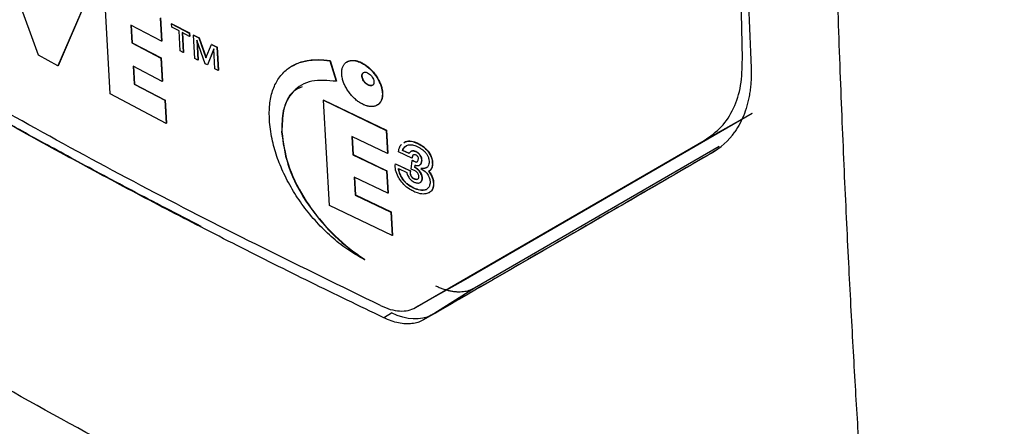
# Model space of a CAD drawing. Header units: millimetres. Extents: x -0.57 to 0.95, y -0.4 to 0.71.
# Tile 237 of 256: x 0.6957 to 0.7226, y 0.3375 to 0.3486. Entities that reach past the tile are written whole.
import ezdxf

# ---------------------------------------------------------------- set-up
doc = ezdxf.new("R2010")
doc.units = ezdxf.units.MM
doc.layers.add('FORMAT', color=7, linetype='Continuous')

msp = doc.modelspace()

# ---------------------------------------------------------------- linework, layer by layer
at = {"layer": 'FORMAT', "color": 7, "linetype": 'Continuous', "lineweight": 25}
for p, q in [((0.715438, 0.34752), (0.715138, 0.36431)), ((0.696191, 0.347625), (0.694924, 0.351118)), ((0.697701, 0.349601), (0.696725, 0.347334)), ((0.697708, 0.349605), (0.696732, 0.347338)), ((0.698153, 0.346565), (0.697991, 0.349446)), ((0.699525, 0.348639), (0.699558, 0.348004)), ((0.699532, 0.348643), (0.699565, 0.348008)), ((0.698723, 0.348441), (0.69875, 0.347959)), ((0.699558, 0.348004), (0.698723, 0.348441)), ((0.698731, 0.348437), (0.698757, 0.347963)), ((0.699839, 0.348484), (0.699832, 0.34848)), ((0.699832, 0.34848), (0.700317, 0.34823)), ((0.699837, 0.348389), (0.699832, 0.34848)), ((0.700037, 0.348286), (0.699837, 0.348389)), ((0.699839, 0.348484), (0.700324, 0.348234)), ((0.700066, 0.347741), (0.700037, 0.348286)), ((0.700322, 0.348139), (0.700122, 0.348242)), ((0.700122, 0.348242), (0.700151, 0.347697)), ((0.70013, 0.348238), (0.700158, 0.347701)), ((0.700324, 0.348234), (0.700317, 0.34823)), ((0.700317, 0.34823), (0.700322, 0.348139)), ((0.700329, 0.348143), (0.700322, 0.348139)), ((0.700324, 0.348234), (0.700329, 0.348143)), ((0.70044, 0.348175), (0.700432, 0.34817)), ((0.700466, 0.347535), (0.700432, 0.34817)), ((0.700432, 0.34817), (0.700577, 0.348097)), ((0.70044, 0.348175), (0.700584, 0.348101)), ((0.700526, 0.348034), (0.700523, 0.348036)), ((0.700523, 0.348036), (0.700552, 0.347491)), ((0.700755, 0.347387), (0.700526, 0.348034)), ((0.700584, 0.348101), (0.700577, 0.348097)), ((0.700577, 0.348097), (0.700774, 0.347551)), ((0.700584, 0.348101), (0.700779, 0.347562)), ((0.698757, 0.347963), (0.69875, 0.347959)), ((0.69875, 0.347959), (0.699542, 0.347545)), ((0.698757, 0.347963), (0.699549, 0.347549)), ((0.699565, 0.348008), (0.699558, 0.348004)), ((0.700531, 0.34802), (0.700559, 0.347495)), ((0.700774, 0.347551), (0.700929, 0.347917)), ((0.700988, 0.347799), (0.700811, 0.347359)), ((0.700991, 0.347793), (0.700818, 0.347363)), ((0.700936, 0.347921), (0.700929, 0.347917)), ((0.700929, 0.347917), (0.701072, 0.347844)), ((0.700936, 0.347921), (0.701079, 0.347848)), ((0.700991, 0.347797), (0.700988, 0.347799)), ((0.70102, 0.347252), (0.700991, 0.347797)), ((0.701079, 0.347848), (0.701072, 0.347844)), ((0.701072, 0.347844), (0.701106, 0.347209)), ((0.701079, 0.347848), (0.701113, 0.347213)), ((0.696725, 0.347334), (0.696191, 0.347625)), ((0.699549, 0.347549), (0.699542, 0.347545)), ((0.699542, 0.347545), (0.699577, 0.34691)), ((0.699549, 0.347549), (0.699584, 0.346915)), ((0.700151, 0.347697), (0.700066, 0.347741)), ((0.700158, 0.347701), (0.700151, 0.347697)), ((0.700552, 0.347491), (0.700466, 0.347535)), ((0.696732, 0.347338), (0.696725, 0.347334)), ((0.699577, 0.34691), (0.698785, 0.347325)), ((0.698785, 0.347325), (0.698814, 0.346829)), ((0.698793, 0.347321), (0.698821, 0.346833)), ((0.700559, 0.347495), (0.700552, 0.347491)), ((0.700811, 0.347359), (0.700755, 0.347387)), ((0.700818, 0.347363), (0.700811, 0.347359)), ((0.701106, 0.347209), (0.70102, 0.347252)), ((0.703119, 0.347325), (0.703112, 0.347321)), ((0.704166, 0.347477), (0.704159, 0.347473)), ((0.704159, 0.347473), (0.704336, 0.346911)), ((0.704166, 0.347477), (0.704343, 0.346915)), ((0.704631, 0.347444), (0.704624, 0.34744)), ((0.705018, 0.347425), (0.705011, 0.347421)), ((0.701113, 0.347213), (0.701106, 0.347209)), ((0.705044, 0.347058), (0.705037, 0.347053)), ((0.698821, 0.346833), (0.698814, 0.346829)), ((0.698814, 0.346829), (0.699649, 0.346392)), ((0.698821, 0.346833), (0.699656, 0.346396)), ((0.699584, 0.346915), (0.699577, 0.34691)), ((0.704343, 0.346915), (0.704336, 0.346911)), ((0.705216, 0.34681), (0.705209, 0.346806)), ((0.699686, 0.345759), (0.698153, 0.346565)), ((0.705603, 0.346588), (0.705595, 0.346584)), ((0.699656, 0.346396), (0.699649, 0.346392)), ((0.699649, 0.346392), (0.699686, 0.345759)), ((0.699656, 0.346396), (0.699693, 0.345763)), ((0.703996, 0.346398), (0.703989, 0.346393)), ((0.703989, 0.346393), (0.705704, 0.345569)), ((0.704151, 0.343519), (0.703989, 0.346393)), ((0.703996, 0.346398), (0.705711, 0.345573)), ((0.705455, 0.34626), (0.705462, 0.346264)), ((0.715704, 0.346031), (0.707802, 0.34146)), ((0.715704, 0.346031), (0.714395, 0.345293)), ((0.699693, 0.345763), (0.699686, 0.345759)), ((0.70285, 0.345525), (0.702842, 0.34552)), ((0.705738, 0.344939), (0.704764, 0.345404)), ((0.704764, 0.345404), (0.704791, 0.344903)), ((0.704771, 0.345401), (0.704799, 0.344907)), ((0.705711, 0.345573), (0.705704, 0.345569)), ((0.705704, 0.345569), (0.705738, 0.344939)), ((0.705711, 0.345573), (0.705745, 0.344943)), ((0.706181, 0.345232), (0.70622, 0.34526)), ((0.706188, 0.345236), (0.706227, 0.345264)), ((0.706227, 0.345264), (0.70622, 0.34526)), ((0.706503, 0.340727), (0.714395, 0.345293)), ((0.706567, 0.345217), (0.70656, 0.345212)), ((0.708114, 0.341264), (0.714801, 0.345135)), ((0.714797, 0.345076), (0.714589, 0.344946)), ((0.704799, 0.344907), (0.704791, 0.344903)), ((0.704791, 0.344903), (0.705711, 0.344463)), ((0.704799, 0.344907), (0.705718, 0.344467)), ((0.705745, 0.344943), (0.705738, 0.344939)), ((0.706035, 0.344983), (0.706045, 0.345033)), ((0.706402, 0.344811), (0.706035, 0.344983)), ((0.706152, 0.345024), (0.706145, 0.34502)), ((0.706328, 0.344934), (0.706145, 0.34502)), ((0.706335, 0.344938), (0.706152, 0.345024)), ((0.706408, 0.344843), (0.706402, 0.344811)), ((0.706409, 0.344815), (0.706402, 0.344811)), ((0.706415, 0.344847), (0.706408, 0.344843)), ((0.706415, 0.344847), (0.706409, 0.344815)), ((0.706518, 0.344988), (0.706511, 0.344984)), ((0.706638, 0.344883), (0.706631, 0.344879)), ((0.706881, 0.34495), (0.706874, 0.344946)), ((0.714585, 0.344943), (0.714589, 0.344946)), ((0.705948, 0.344619), (0.705952, 0.344654)), ((0.705959, 0.344658), (0.705952, 0.344654)), ((0.705952, 0.344654), (0.706356, 0.344463)), ((0.705959, 0.344658), (0.706363, 0.344467)), ((0.706387, 0.344513), (0.70641, 0.344749)), ((0.706417, 0.344753), (0.70641, 0.344749)), ((0.70641, 0.344749), (0.70648, 0.344716)), ((0.706417, 0.344753), (0.706487, 0.34472)), ((0.706487, 0.34472), (0.70648, 0.344716)), ((0.706485, 0.344551), (0.706492, 0.344622)), ((0.706492, 0.344556), (0.706485, 0.344551)), ((0.706486, 0.344551), (0.706485, 0.344551)), ((0.706493, 0.344555), (0.706486, 0.344551)), ((0.706492, 0.344556), (0.706499, 0.344626)), ((0.706493, 0.344555), (0.706492, 0.344556)), ((0.706757, 0.344536), (0.706659, 0.344529)), ((0.706678, 0.344744), (0.706671, 0.34474)), ((0.706757, 0.344536), (0.70675, 0.344532)), ((0.706807, 0.344554), (0.706757, 0.344536)), ((0.706969, 0.344635), (0.706962, 0.344631)), ((0.705745, 0.34385), (0.704826, 0.34429)), ((0.704826, 0.34429), (0.704854, 0.343802)), ((0.704834, 0.344286), (0.704861, 0.343806)), ((0.705718, 0.344467), (0.705711, 0.344463)), ((0.705711, 0.344463), (0.705745, 0.34385)), ((0.705718, 0.344467), (0.705752, 0.343854)), ((0.706036, 0.344526), (0.706265, 0.344418)), ((0.706356, 0.344463), (0.706352, 0.344415)), ((0.70636, 0.344419), (0.706352, 0.344415)), ((0.706363, 0.344467), (0.706356, 0.344463)), ((0.706363, 0.344467), (0.70636, 0.344419)), ((0.706387, 0.344319), (0.706379, 0.344315)), ((0.706488, 0.344462), (0.706387, 0.344513)), ((0.706643, 0.344417), (0.706636, 0.344413)), ((0.70675, 0.344532), (0.706652, 0.344525)), ((0.706659, 0.344529), (0.706652, 0.344525)), ((0.706652, 0.344525), (0.706764, 0.344444)), ((0.706869, 0.344454), (0.706876, 0.344458)), ((0.706145, 0.344257), (0.706138, 0.344253)), ((0.706466, 0.344251), (0.706459, 0.344247)), ((0.706628, 0.344146), (0.706636, 0.344151)), ((0.706691, 0.344254), (0.706684, 0.34425)), ((0.706997, 0.344082), (0.70699, 0.344077)), ((0.704861, 0.343806), (0.704854, 0.343802)), ((0.704854, 0.343802), (0.705828, 0.343336)), ((0.704861, 0.343806), (0.705835, 0.34334)), ((0.705752, 0.343854), (0.705745, 0.34385)), ((0.706455, 0.343994), (0.706448, 0.343989)), ((0.706876, 0.343867), (0.706883, 0.343871)), ((0.705866, 0.342695), (0.704151, 0.343519)), ((0.705835, 0.34334), (0.705828, 0.343336)), ((0.705828, 0.343336), (0.705866, 0.342695)), ((0.705835, 0.34334), (0.705873, 0.342699)), ((0.705873, 0.342699), (0.705866, 0.342695)), ((0.705118, 0.34204), (0.70511, 0.342036)), ((0.707802, 0.34146), (0.706503, 0.340727)), ((0.706926, 0.34052), (0.708114, 0.341264)), ((0.705654, 0.340464), (0.705846, 0.340582)), ((0.706926, 0.34052), (0.70672, 0.340391)), ((0.705633, 0.34045), (0.705654, 0.340464))]:
    msp.add_line(p, q, dxfattribs=at)
msp.add_arc((0.83633, 0.579215), 0.280476, 235.43905, 245.24071, dxfattribs=at)
for points, knots in [([(0.718698, 0.335819), (0.718413, 0.335739), (0.717834, 0.335576), (0.716959, 0.335332), (0.716062, 0.335084), (0.715145, 0.334833), (0.714209, 0.334577), (0.713108, 0.334279), (0.711836, 0.333936), (0.710618, 0.333611), (0.7096, 0.333341), (0.708916, 0.33316), (0.708346, 0.333011), (0.707983, 0.332918), (0.707746, 0.332855), (0.707625, 0.332826), (0.707537, 0.332806), (0.707379, 0.332782), (0.707136, 0.332763), (0.706794, 0.332782), (0.706392, 0.332856), (0.70607, 0.332954), (0.70581, 0.333056), (0.705664, 0.333119), (0.705524, 0.333184), (0.705352, 0.333265), (0.705067, 0.333401), (0.704642, 0.333609), (0.703694, 0.334076), (0.70228, 0.334786), (0.699827, 0.33605), (0.696828, 0.33766), (0.693365, 0.339621), (0.689963, 0.341651), (0.687522, 0.343189), (0.685667, 0.344396), (0.684752, 0.345003), (0.683907, 0.345574), (0.683473, 0.345868), (0.683181, 0.346071), (0.683022, 0.346183), (0.682889, 0.346281), (0.682748, 0.346391), (0.682429, 0.346661), (0.682091, 0.346997), (0.681748, 0.347392), (0.681526, 0.347668), (0.681313, 0.347955), (0.681066, 0.348317), (0.680804, 0.348706), (0.680439, 0.349246), (0.680021, 0.349869), (0.67953, 0.350607), (0.679048, 0.351335), (0.678576, 0.352055), (0.678112, 0.352765), (0.677658, 0.353466), (0.677212, 0.354157), (0.676775, 0.35484), (0.676347, 0.355513), (0.675928, 0.356177), (0.675517, 0.356831), (0.675115, 0.357476), (0.674721, 0.358112), (0.674335, 0.358738), (0.673957, 0.359355), (0.673588, 0.359962), (0.673226, 0.36056), (0.672873, 0.361149), (0.672527, 0.361727), (0.672189, 0.362297), (0.671967, 0.362673), (0.671857, 0.36286)], [0, 0, 0, 0, 0.017997, 0.036557, 0.055681, 0.07537, 0.095626, 0.116451, 0.147356, 0.179696, 0.197897, 0.216104, 0.226239, 0.23685, 0.240899, 0.242527, 0.245071, 0.247026, 0.252842, 0.260457, 0.26742, 0.275639, 0.27805, 0.281351, 0.28345, 0.285543, 0.290629, 0.29878, 0.308389, 0.341674, 0.375389, 0.44299, 0.509271, 0.573865, 0.643151, 0.657009, 0.688175, 0.700165, 0.710151, 0.715594, 0.718604, 0.720198, 0.723967, 0.72765, 0.740554, 0.745464, 0.750376, 0.755637, 0.760454, 0.768583, 0.775009, 0.787413, 0.799646, 0.811709, 0.823602, 0.835324, 0.846877, 0.858261, 0.869476, 0.880522, 0.891399, 0.902109, 0.91265, 0.923024, 0.93323, 0.943269, 0.953141, 0.962845, 0.972384, 0.981755, 0.990961, 1, 1, 1, 1]), ([(0.7178, 0.360246), (0.717806, 0.359637), (0.717818, 0.358436), (0.717844, 0.356665), (0.717876, 0.35495), (0.717913, 0.353291), (0.717955, 0.351686), (0.718001, 0.350136), (0.718051, 0.348641), (0.718104, 0.3472), (0.718159, 0.345812), (0.718216, 0.344478), (0.718275, 0.343197), (0.718335, 0.34197), (0.718396, 0.340795), (0.718457, 0.339672), (0.718518, 0.338602), (0.718579, 0.337583), (0.71862, 0.336922), (0.71864, 0.3366)], [0, 0, 0, 0, 0.076095, 0.150032, 0.221809, 0.291428, 0.358887, 0.424188, 0.487329, 0.548312, 0.607135, 0.6638, 0.718305, 0.770652, 0.820839, 0.868868, 0.914738, 0.958448, 1, 1, 1, 1]), ([(0.702509, 0.345856), (0.702507, 0.345927), (0.702502, 0.346069), (0.702515, 0.346273), (0.702544, 0.346469), (0.702592, 0.346651), (0.702658, 0.346817), (0.70274, 0.346967), (0.702841, 0.347101), (0.702956, 0.347215), (0.703125, 0.347339), (0.703318, 0.347425), (0.703524, 0.347475), (0.703728, 0.347501), (0.703938, 0.347502), (0.704103, 0.34748), (0.704159, 0.347473)], [0, 0, 0, 0, 0.064814, 0.130022, 0.196557, 0.263587, 0.328414, 0.393735, 0.460634, 0.528081, 0.58987, 0.715413, 0.779267, 0.833885, 0.944229, 1, 1, 1, 1]), ([(0.703121, 0.347322), (0.703204, 0.347366), (0.703334, 0.347434), (0.703531, 0.347479), (0.703735, 0.347506), (0.703945, 0.347506), (0.70411, 0.347485), (0.704166, 0.347477)], [0, 0, 0, 0, 0.284437, 0.444991, 0.582322, 0.859769, 1, 1, 1, 1]), ([(0.714395, 0.345293), (0.714559, 0.345409), (0.714886, 0.345639), (0.715215, 0.34616), (0.715423, 0.346783), (0.715433, 0.347273), (0.715438, 0.34752)], [0, 0, 0, 0, 0.251472, 0.500069, 0.74861, 1, 1, 1, 1]), ([(0.705542, 0.340781), (0.703401, 0.341828), (0.699126, 0.343918), (0.695114, 0.346178), (0.693111, 0.347306)], [0, 0, 0, 0, 0.500887, 1, 1, 1, 1]), ([(0.704484, 0.347116), (0.704484, 0.347132), (0.704483, 0.347163), (0.704487, 0.347207), (0.704494, 0.34725), (0.704505, 0.347289), (0.704525, 0.347338), (0.704552, 0.347379), (0.704586, 0.347413), (0.704624, 0.347442), (0.704668, 0.347463), (0.704717, 0.347475), (0.704756, 0.34748), (0.704797, 0.34748), (0.704841, 0.347476), (0.704881, 0.347468), (0.704927, 0.347455), (0.704968, 0.34744), (0.705, 0.347425), (0.705011, 0.347421)], [0, 0, 0, 0, 0.052396, 0.105148, 0.159039, 0.213331, 0.265729, 0.372316, 0.426627, 0.479006, 0.585511, 0.639762, 0.692593, 0.745794, 0.800169, 0.854952, 0.890929, 0.963438, 1, 1, 1, 1]), ([(0.704632, 0.347443), (0.70465, 0.347453), (0.704679, 0.347469), (0.704724, 0.347479), (0.704763, 0.347484), (0.704804, 0.347484), (0.704848, 0.34748), (0.704888, 0.347472), (0.704934, 0.347459), (0.704975, 0.347444), (0.705007, 0.34743), (0.705018, 0.347425)], [0, 0, 0, 0, 0.17819, 0.285753, 0.390501, 0.495983, 0.603794, 0.712412, 0.783744, 0.927508, 1, 1, 1, 1]), ([(0.705011, 0.347421), (0.705042, 0.347404), (0.705104, 0.347371), (0.705197, 0.347303), (0.705285, 0.347222), (0.705366, 0.347131), (0.705438, 0.347031), (0.705498, 0.346926), (0.705546, 0.346818), (0.705575, 0.346725), (0.70559, 0.346646), (0.705594, 0.346605), (0.705595, 0.346584)], [0, 0, 0, 0, 0.106191, 0.215446, 0.321647, 0.430929, 0.537232, 0.646578, 0.753424, 0.863463, 0.931336, 1, 1, 1, 1]), ([(0.705018, 0.347425), (0.705049, 0.347408), (0.705111, 0.347375), (0.705204, 0.347307), (0.705292, 0.347226), (0.705373, 0.347135), (0.705445, 0.347035), (0.705505, 0.346931), (0.705553, 0.346823), (0.705582, 0.346729), (0.705598, 0.346651), (0.705601, 0.346609), (0.705603, 0.346588)], [0, 0, 0, 0, 0.106191, 0.215446, 0.321647, 0.43093, 0.537232, 0.646578, 0.753425, 0.863464, 0.931337, 1, 1, 1, 1]), ([(0.715675, 0.347276), (0.715676, 0.347219), (0.71568, 0.347104), (0.715675, 0.346937), (0.715663, 0.346774), (0.715644, 0.346615), (0.715617, 0.34646), (0.715571, 0.34626), (0.715496, 0.346024), (0.715379, 0.345761), (0.715277, 0.345606), (0.715227, 0.345529)], [0, 0, 0, 0, 0.084018, 0.167716, 0.251249, 0.334777, 0.418456, 0.502443, 0.668783, 0.834218, 1, 1, 1, 1]), ([(0.700631, 0.34293), (0.700319, 0.343091), (0.699694, 0.343414), (0.698761, 0.343905), (0.69783, 0.344402), (0.696901, 0.344905), (0.695975, 0.345414), (0.69505, 0.34593), (0.694128, 0.346451), (0.693518, 0.346802), (0.693212, 0.346979)], [0, 0, 0, 0, 0.123176, 0.246872, 0.371091, 0.49583, 0.621091, 0.746873, 0.873176, 1, 1, 1, 1]), ([(0.700646, 0.34294), (0.700316, 0.34311), (0.699677, 0.343439), (0.698754, 0.343923), (0.697894, 0.34438), (0.697098, 0.344809), (0.696363, 0.34521), (0.695691, 0.34558), (0.695079, 0.345921), (0.694528, 0.346231), (0.694038, 0.34651), (0.693607, 0.346756), (0.69334, 0.34691), (0.693216, 0.346981)], [0, 0, 0, 0, 0.129859, 0.252069, 0.366575, 0.473328, 0.57228, 0.663387, 0.746612, 0.821916, 0.889268, 0.948638, 1, 1, 1, 1]), ([(0.705068, 0.346279), (0.705037, 0.346295), (0.704974, 0.346328), (0.704882, 0.346397), (0.704794, 0.346478), (0.704713, 0.346569), (0.704641, 0.346669), (0.704581, 0.346774), (0.704533, 0.346882), (0.704505, 0.346975), (0.704489, 0.347054), (0.704486, 0.347095), (0.704484, 0.347116)], [0, 0, 0, 0, 0.106233, 0.21553, 0.321775, 0.431104, 0.537392, 0.646729, 0.753494, 0.863447, 0.931328, 1, 1, 1, 1]), ([(0.705037, 0.347053), (0.705037, 0.347071), (0.705039, 0.347107), (0.705065, 0.347144), (0.705104, 0.347162), (0.705149, 0.347161), (0.70518, 0.347148), (0.705192, 0.347143)], [0, 0, 0, 0, 0.212853, 0.425759, 0.638602, 0.853477, 1, 1, 1, 1]), ([(0.705209, 0.346806), (0.705191, 0.346817), (0.705153, 0.346838), (0.705103, 0.346891), (0.705063, 0.346952), (0.705041, 0.347009), (0.705038, 0.347041), (0.705037, 0.347053)], [0, 0, 0, 0, 0.215507, 0.431083, 0.646223, 0.862432, 1, 1, 1, 1]), ([(0.705044, 0.347058), (0.705045, 0.347075), (0.705047, 0.347111), (0.705064, 0.347142), (0.705082, 0.347149), (0.705086, 0.347151)], [0, 0, 0, 0, 0.430254, 0.860618, 1, 1, 1, 1]), ([(0.705216, 0.34681), (0.705198, 0.346821), (0.70516, 0.346842), (0.70511, 0.346895), (0.70507, 0.346956), (0.705048, 0.347013), (0.705045, 0.347045), (0.705044, 0.347058)], [0, 0, 0, 0, 0.215508, 0.431083, 0.646224, 0.862432, 1, 1, 1, 1]), ([(0.705192, 0.347143), (0.705211, 0.347133), (0.705248, 0.347111), (0.705299, 0.347058), (0.705339, 0.346997), (0.70536, 0.346941), (0.705364, 0.346909), (0.705365, 0.346896)], [0, 0, 0, 0, 0.215726, 0.431487, 0.647518, 0.864562, 1, 1, 1, 1]), ([(0.704336, 0.346911), (0.704103, 0.346932), (0.703635, 0.346975), (0.703131, 0.346671), (0.702854, 0.346164), (0.702846, 0.345722), (0.702842, 0.34552)], [0, 0, 0, 0, 0.266181, 0.532938, 0.786743, 1, 1, 1, 1]), ([(0.703403, 0.346763), (0.703319, 0.346724), (0.703065, 0.346606), (0.702866, 0.346161), (0.702855, 0.345724), (0.70285, 0.345525)], [0, 0, 0, 0, 0.210276, 0.639417, 1, 1, 1, 1]), ([(0.705365, 0.346896), (0.705365, 0.346887), (0.705365, 0.346869), (0.70536, 0.346845), (0.70535, 0.346824), (0.705336, 0.346808), (0.705318, 0.346796), (0.705296, 0.346789), (0.705272, 0.346788), (0.705249, 0.346791), (0.705228, 0.346798), (0.705215, 0.346803), (0.705209, 0.346806)], [0, 0, 0, 0, 0.105115, 0.213251, 0.318381, 0.426576, 0.531548, 0.639507, 0.745411, 0.854422, 0.92674, 1, 1, 1, 1]), ([(0.70533, 0.346805), (0.705328, 0.346804), (0.70532, 0.346798), (0.705303, 0.346794), (0.70528, 0.346792), (0.705256, 0.346796), (0.705235, 0.346802), (0.705223, 0.346808), (0.705216, 0.34681)], [0, 0, 0, 0, 0.071355, 0.285368, 0.495309, 0.711411, 0.854771, 1, 1, 1, 1]), ([(0.705595, 0.346584), (0.705596, 0.346569), (0.705597, 0.346537), (0.705593, 0.346493), (0.705586, 0.346451), (0.705575, 0.346411), (0.705555, 0.346363), (0.705528, 0.346321), (0.705494, 0.346287), (0.705455, 0.346258), (0.705411, 0.346237), (0.705362, 0.346225), (0.705323, 0.34622), (0.705282, 0.34622), (0.705239, 0.346224), (0.705198, 0.346232), (0.705152, 0.346244), (0.70511, 0.34626), (0.705079, 0.346274), (0.705068, 0.346279)], [0, 0, 0, 0, 0.0523572, 0.1050692, 0.1589186, 0.2131679, 0.2655275, 0.372039, 0.4263135, 0.478609, 0.5849427, 0.6391046, 0.6918847, 0.7450341, 0.7993519, 0.8540746, 0.8902674, 0.9632148, 1, 1, 1, 1]), ([(0.705603, 0.346588), (0.705603, 0.346573), (0.705604, 0.346542), (0.7056, 0.346497), (0.705593, 0.346455), (0.705582, 0.346415), (0.705562, 0.346367), (0.705535, 0.346325), (0.7055, 0.346291), (0.705479, 0.346273), (0.705465, 0.346267), (0.705461, 0.346265)], [0, 0, 0, 0, 0.105713, 0.212142, 0.320867, 0.4304, 0.536117, 0.751171, 0.860755, 0.966343, 1, 1, 1, 1]), ([(0.70511, 0.342036), (0.704966, 0.342116), (0.704674, 0.34228), (0.704248, 0.342612), (0.703842, 0.343001), (0.703477, 0.343433), (0.703158, 0.343901), (0.702899, 0.344379), (0.7027, 0.344865), (0.702588, 0.345272), (0.702529, 0.345602), (0.702516, 0.345771), (0.702509, 0.345856)], [0, 0, 0, 0, 0.10945, 0.2220167, 0.3314897, 0.4442551, 0.5516814, 0.6623367, 0.7679012, 0.8764528, 0.9379764, 1, 1, 1, 1]), ([(0.702842, 0.34552), (0.702881, 0.345233), (0.702957, 0.344658), (0.703399, 0.343743), (0.704026, 0.342919), (0.704624, 0.342369), (0.705, 0.342111), (0.70511, 0.342036)], [0, 0, 0, 0, 0.229316, 0.459578, 0.673536, 0.904678, 1, 1, 1, 1]), ([(0.70285, 0.345525), (0.702888, 0.345238), (0.702964, 0.344662), (0.703406, 0.343747), (0.704033, 0.342923), (0.704631, 0.342374), (0.705008, 0.342115), (0.705118, 0.34204)], [0, 0, 0, 0, 0.229316, 0.459578, 0.673536, 0.904678, 1, 1, 1, 1]), ([(0.706045, 0.345033), (0.706052, 0.345061), (0.706067, 0.345114), (0.70609, 0.345168), (0.706112, 0.345183), (0.706115, 0.345185)], [0, 0, 0, 0, 0.486075, 0.931388, 1, 1, 1, 1]), ([(0.706145, 0.34502), (0.706152, 0.345037), (0.706167, 0.345072), (0.706207, 0.345126), (0.706251, 0.345149), (0.70628, 0.345163)], [0, 0, 0, 0, 0.260493, 0.521101, 1, 1, 1, 1]), ([(0.706152, 0.345024), (0.70616, 0.345041), (0.706174, 0.345076), (0.706205, 0.34512), (0.706236, 0.345137), (0.706252, 0.345145)], [0, 0, 0, 0, 0.328676, 0.657498, 1, 1, 1, 1]), ([(0.70622, 0.34526), (0.706247, 0.345267), (0.70632, 0.345285), (0.70644, 0.345264), (0.706529, 0.345226), (0.70656, 0.345212)], [0, 0, 0, 0, 0.272585, 0.749038, 1, 1, 1, 1]), ([(0.706227, 0.345264), (0.706254, 0.345271), (0.706327, 0.345289), (0.706447, 0.345268), (0.706536, 0.34523), (0.706567, 0.345217)], [0, 0, 0, 0, 0.272585, 0.749038, 1, 1, 1, 1]), ([(0.70628, 0.345163), (0.706303, 0.345169), (0.706364, 0.345184), (0.706464, 0.345165), (0.706539, 0.345133), (0.706564, 0.345122)], [0, 0, 0, 0, 0.276629, 0.749421, 1, 1, 1, 1]), ([(0.70656, 0.345212), (0.706576, 0.345204), (0.706608, 0.345188), (0.706665, 0.345154), (0.706729, 0.345108), (0.706789, 0.345053), (0.706838, 0.344998), (0.706862, 0.344963), (0.706874, 0.344946)], [0, 0, 0, 0, 0.142705, 0.286547, 0.497334, 0.714598, 0.855664, 1, 1, 1, 1]), ([(0.706564, 0.345122), (0.70659, 0.345108), (0.706654, 0.345075), (0.706743, 0.345007), (0.706792, 0.344942), (0.70681, 0.344918)], [0, 0, 0, 0, 0.2929713, 0.7321195, 1, 1, 1, 1]), ([(0.706567, 0.345217), (0.706583, 0.345209), (0.706616, 0.345193), (0.706672, 0.345159), (0.706736, 0.345112), (0.706796, 0.345057), (0.706845, 0.345002), (0.706869, 0.344968), (0.706881, 0.34495)], [0, 0, 0, 0, 0.142705, 0.286547, 0.497334, 0.714598, 0.855665, 1, 1, 1, 1]), ([(0.706511, 0.344984), (0.706489, 0.344993), (0.706444, 0.34501), (0.706386, 0.345003), (0.706347, 0.344975), (0.706333, 0.344947), (0.706328, 0.344934)], [0, 0, 0, 0, 0.270526, 0.54179, 0.799667, 1, 1, 1, 1]), ([(0.706518, 0.344988), (0.706496, 0.344996), (0.706451, 0.345013), (0.706404, 0.345011), (0.706386, 0.344997), (0.706382, 0.344993)], [0, 0, 0, 0, 0.432424, 0.866027, 1, 1, 1, 1]), ([(0.706516, 0.344893), (0.706504, 0.344898), (0.706478, 0.344908), (0.706446, 0.344904), (0.706421, 0.344885), (0.706411, 0.344862), (0.706408, 0.344845), (0.706408, 0.344843)], [0, 0, 0, 0, 0.2280254, 0.4571193, 0.6667182, 0.9534396, 1, 1, 1, 1]), ([(0.706448, 0.344901), (0.706442, 0.344898), (0.706426, 0.344888), (0.706418, 0.344866), (0.706415, 0.344849), (0.706415, 0.344847)], [0, 0, 0, 0, 0.305272, 0.902945, 1, 1, 1, 1]), ([(0.706631, 0.344879), (0.706622, 0.344892), (0.706601, 0.344922), (0.706558, 0.344959), (0.706527, 0.344976), (0.706511, 0.344984)], [0, 0, 0, 0, 0.27453, 0.653842, 1, 1, 1, 1]), ([(0.706567, 0.344851), (0.706563, 0.344856), (0.706553, 0.344869), (0.706535, 0.344884), (0.706522, 0.34489), (0.706516, 0.344893)], [0, 0, 0, 0, 0.296389, 0.684554, 1, 1, 1, 1]), ([(0.706638, 0.344883), (0.706629, 0.344896), (0.706608, 0.344926), (0.706565, 0.344963), (0.706534, 0.34498), (0.706518, 0.344988)], [0, 0, 0, 0, 0.27453, 0.653842, 1, 1, 1, 1]), ([(0.706582, 0.344794), (0.706582, 0.344799), (0.706582, 0.344811), (0.706578, 0.344831), (0.70657, 0.344845), (0.706567, 0.344851)], [0, 0, 0, 0, 0.29453, 0.720738, 1, 1, 1, 1]), ([(0.706671, 0.34474), (0.706671, 0.344752), (0.706672, 0.344781), (0.70666, 0.34483), (0.70664, 0.344864), (0.706631, 0.344879)], [0, 0, 0, 0, 0.276582, 0.68343, 1, 1, 1, 1]), ([(0.706678, 0.344744), (0.706678, 0.344756), (0.706679, 0.344785), (0.706667, 0.344834), (0.706647, 0.344868), (0.706638, 0.344883)], [0, 0, 0, 0, 0.276581, 0.68343, 1, 1, 1, 1]), ([(0.714585, 0.344943), (0.714282, 0.344767), (0.713665, 0.344408), (0.712733, 0.343868), (0.711779, 0.343314), (0.710803, 0.342749), (0.709807, 0.342173), (0.708791, 0.341586), (0.707756, 0.340988), (0.707066, 0.340589), (0.706716, 0.340388)], [0, 0, 0, 0, 0.111873, 0.227492, 0.346856, 0.46997, 0.596836, 0.727459, 0.861845, 1, 1, 1, 1]), ([(0.70681, 0.344918), (0.706823, 0.344896), (0.706852, 0.344845), (0.706874, 0.344763), (0.706873, 0.344711), (0.706872, 0.344684)], [0, 0, 0, 0, 0.275764, 0.628917, 1, 1, 1, 1]), ([(0.706874, 0.344946), (0.706892, 0.344916), (0.706933, 0.344845), (0.706963, 0.344734), (0.706962, 0.344664), (0.706962, 0.344631)], [0, 0, 0, 0, 0.2841505, 0.6531543, 1, 1, 1, 1]), ([(0.706881, 0.34495), (0.706899, 0.34492), (0.70694, 0.344849), (0.70697, 0.344738), (0.706969, 0.344669), (0.706969, 0.344635)], [0, 0, 0, 0, 0.28415, 0.653154, 1, 1, 1, 1]), ([(0.706073, 0.344227), (0.70605, 0.344267), (0.705993, 0.344367), (0.705947, 0.344507), (0.705948, 0.34459), (0.705948, 0.344619)], [0, 0, 0, 0, 0.306244, 0.757645, 1, 1, 1, 1]), ([(0.70648, 0.344716), (0.70649, 0.344712), (0.706512, 0.344703), (0.706539, 0.344706), (0.706562, 0.344723), (0.706576, 0.344753), (0.70658, 0.344781), (0.706582, 0.344794)], [0, 0, 0, 0, 0.173417, 0.347908, 0.507845, 0.771959, 1, 1, 1, 1]), ([(0.706636, 0.344413), (0.706625, 0.344428), (0.706598, 0.344467), (0.706545, 0.344516), (0.706505, 0.34454), (0.706486, 0.344551)], [0, 0, 0, 0, 0.26711, 0.667847, 1, 1, 1, 1]), ([(0.706487, 0.34472), (0.706497, 0.344716), (0.706518, 0.344708), (0.706541, 0.344709), (0.70655, 0.344715), (0.706552, 0.344717)], [0, 0, 0, 0, 0.42641, 0.855461, 1, 1, 1, 1]), ([(0.706492, 0.344622), (0.706512, 0.344615), (0.706553, 0.344601), (0.706604, 0.344609), (0.706646, 0.344643), (0.706665, 0.34469), (0.70667, 0.344728), (0.706671, 0.34474)], [0, 0, 0, 0, 0.201788, 0.40419, 0.597947, 0.878101, 1, 1, 1, 1]), ([(0.706643, 0.344417), (0.706632, 0.344432), (0.706605, 0.344471), (0.706552, 0.344521), (0.706512, 0.344544), (0.706493, 0.344555)], [0, 0, 0, 0, 0.26711, 0.667847, 1, 1, 1, 1]), ([(0.706618, 0.344624), (0.706628, 0.344631), (0.706656, 0.344649), (0.706672, 0.344695), (0.706677, 0.344733), (0.706678, 0.344744)], [0, 0, 0, 0, 0.266222, 0.777525, 1, 1, 1, 1]), ([(0.706872, 0.344684), (0.706869, 0.344662), (0.70686, 0.34461), (0.706821, 0.34455), (0.706772, 0.344537), (0.70675, 0.344532)], [0, 0, 0, 0, 0.285646, 0.675478, 1, 1, 1, 1]), ([(0.706962, 0.344631), (0.706961, 0.34462), (0.706958, 0.344598), (0.706951, 0.344568), (0.706942, 0.344541), (0.706926, 0.344509), (0.706901, 0.344475), (0.706873, 0.344457), (0.706859, 0.344449)], [0, 0, 0, 0, 0.1339, 0.26873, 0.392456, 0.517024, 0.754603, 1, 1, 1, 1]), ([(0.706969, 0.344635), (0.706968, 0.344624), (0.706965, 0.344602), (0.706958, 0.344572), (0.706949, 0.344545), (0.706933, 0.344513), (0.706908, 0.344479), (0.70688, 0.344462), (0.706866, 0.344453)], [0, 0, 0, 0, 0.1339, 0.26873, 0.392456, 0.517024, 0.754603, 1, 1, 1, 1]), ([(0.706138, 0.344253), (0.706122, 0.344281), (0.706091, 0.344334), (0.706053, 0.344427), (0.706042, 0.344489), (0.706036, 0.344526)], [0, 0, 0, 0, 0.302772, 0.58694, 1, 1, 1, 1]), ([(0.706145, 0.344257), (0.706129, 0.344285), (0.706098, 0.344338), (0.70606, 0.344431), (0.706049, 0.344493), (0.706043, 0.34453)], [0, 0, 0, 0, 0.3027715, 0.5869402, 1, 1, 1, 1]), ([(0.706265, 0.344418), (0.706267, 0.344407), (0.706271, 0.344384), (0.706285, 0.34434), (0.706304, 0.344308), (0.706316, 0.344287)], [0, 0, 0, 0, 0.261361, 0.522853, 1, 1, 1, 1]), ([(0.706316, 0.344287), (0.706327, 0.344272), (0.706354, 0.344235), (0.706406, 0.344188), (0.706445, 0.344167), (0.706464, 0.344157)], [0, 0, 0, 0, 0.272856, 0.651728, 1, 1, 1, 1]), ([(0.706352, 0.344415), (0.706352, 0.344406), (0.706352, 0.344385), (0.70636, 0.34435), (0.706374, 0.344325), (0.706379, 0.344315)], [0, 0, 0, 0, 0.286863, 0.706236, 1, 1, 1, 1]), ([(0.70636, 0.344419), (0.706359, 0.344411), (0.706359, 0.344389), (0.706367, 0.344354), (0.706381, 0.34433), (0.706387, 0.344319)], [0, 0, 0, 0, 0.286863, 0.706236, 1, 1, 1, 1]), ([(0.706379, 0.344315), (0.706386, 0.344307), (0.7064, 0.344287), (0.706429, 0.344263), (0.706449, 0.344252), (0.706459, 0.344247)], [0, 0, 0, 0, 0.285916, 0.660934, 1, 1, 1, 1]), ([(0.706387, 0.344319), (0.706393, 0.344311), (0.706407, 0.344291), (0.706436, 0.344267), (0.706456, 0.344256), (0.706466, 0.344251)], [0, 0, 0, 0, 0.285916, 0.660934, 1, 1, 1, 1]), ([(0.706459, 0.344247), (0.706476, 0.344241), (0.70651, 0.344228), (0.706554, 0.344233), (0.706583, 0.344256), (0.706593, 0.344283), (0.706595, 0.3443), (0.706595, 0.344303)], [0, 0, 0, 0, 0.251752, 0.504452, 0.735116, 0.954574, 1, 1, 1, 1]), ([(0.706571, 0.344386), (0.706565, 0.344395), (0.70655, 0.344416), (0.70652, 0.344443), (0.706498, 0.344456), (0.706488, 0.344462)], [0, 0, 0, 0, 0.271025, 0.671539, 1, 1, 1, 1]), ([(0.706595, 0.344303), (0.706595, 0.34431), (0.706595, 0.344327), (0.706588, 0.344356), (0.706576, 0.344377), (0.706571, 0.344386)], [0, 0, 0, 0, 0.272741, 0.676798, 1, 1, 1, 1]), ([(0.706684, 0.34425), (0.706684, 0.344263), (0.706685, 0.344296), (0.70667, 0.344353), (0.706647, 0.344394), (0.706636, 0.344413)], [0, 0, 0, 0, 0.263895, 0.667257, 1, 1, 1, 1]), ([(0.706691, 0.344254), (0.706691, 0.344267), (0.706692, 0.3443), (0.706677, 0.344357), (0.706654, 0.344398), (0.706643, 0.344417)], [0, 0, 0, 0, 0.2638952, 0.6672567, 1, 1, 1, 1]), ([(0.706764, 0.344444), (0.706781, 0.344429), (0.706815, 0.3444), (0.706858, 0.344334), (0.706892, 0.344248), (0.706903, 0.344177), (0.706901, 0.344138), (0.7069, 0.344131)], [0, 0, 0, 0, 0.175918, 0.351097, 0.595592, 0.92918, 1, 1, 1, 1]), ([(0.706859, 0.344449), (0.706882, 0.344417), (0.706929, 0.344354), (0.706973, 0.344243), (0.706992, 0.34415), (0.70699, 0.344096), (0.70699, 0.344077)], [0, 0, 0, 0, 0.261872, 0.5219174, 0.8359444, 1, 1, 1, 1]), ([(0.706866, 0.344453), (0.70689, 0.344421), (0.706936, 0.344358), (0.70698, 0.344248), (0.706999, 0.344154), (0.706997, 0.3441), (0.706997, 0.344082)], [0, 0, 0, 0, 0.261872, 0.521917, 0.835944, 1, 1, 1, 1]), ([(0.706453, 0.343899), (0.706416, 0.343918), (0.706323, 0.343966), (0.706184, 0.344074), (0.706107, 0.34418), (0.706073, 0.344227)], [0, 0, 0, 0, 0.268215, 0.67655, 1, 1, 1, 1]), ([(0.706448, 0.343989), (0.706388, 0.344022), (0.706302, 0.344068), (0.706197, 0.344169), (0.706158, 0.344224), (0.706138, 0.344253)], [0, 0, 0, 0, 0.5314462, 0.758502, 1, 1, 1, 1]), ([(0.706455, 0.343994), (0.706395, 0.344026), (0.706309, 0.344073), (0.706204, 0.344173), (0.706165, 0.344229), (0.706145, 0.344257)], [0, 0, 0, 0, 0.531446, 0.758502, 1, 1, 1, 1]), ([(0.7069, 0.344131), (0.706893, 0.344093), (0.70688, 0.344018), (0.706807, 0.343951), (0.706693, 0.343921), (0.706568, 0.343939), (0.706478, 0.343977), (0.706448, 0.343989)], [0, 0, 0, 0, 0.1944108, 0.3892078, 0.5807865, 0.860695, 1, 1, 1, 1]), ([(0.70699, 0.344077), (0.706987, 0.344054), (0.706981, 0.344006), (0.706956, 0.343946), (0.706919, 0.343896), (0.706871, 0.343861), (0.706814, 0.343839), (0.706748, 0.343829), (0.706672, 0.343831), (0.706595, 0.343846), (0.706521, 0.343869), (0.706476, 0.343889), (0.706453, 0.343899)], [0, 0, 0, 0, 0.098954, 0.200576, 0.299613, 0.401706, 0.498603, 0.597632, 0.709816, 0.824236, 0.911672, 1, 1, 1, 1]), ([(0.706464, 0.344157), (0.706478, 0.344151), (0.706505, 0.344139), (0.706544, 0.344131), (0.706582, 0.34413), (0.706614, 0.344138), (0.70664, 0.344153), (0.70666, 0.344174), (0.706675, 0.344201), (0.706682, 0.344227), (0.706684, 0.344244), (0.706684, 0.34425)], [0, 0, 0, 0, 0.122113, 0.247529, 0.369749, 0.496149, 0.608658, 0.724679, 0.83345, 0.945141, 1, 1, 1, 1]), ([(0.706466, 0.344251), (0.706483, 0.344245), (0.706517, 0.344233), (0.706553, 0.344233), (0.706565, 0.344244), (0.706567, 0.344246)], [0, 0, 0, 0, 0.446194, 0.89407, 1, 1, 1, 1]), ([(0.706635, 0.344152), (0.706639, 0.344154), (0.706652, 0.34416), (0.706667, 0.344178), (0.706682, 0.344205), (0.706689, 0.344231), (0.706691, 0.344248), (0.706691, 0.344254)], [0, 0, 0, 0, 0.114381, 0.37694, 0.623092, 0.875852, 1, 1, 1, 1]), ([(0.706997, 0.344082), (0.706994, 0.344058), (0.706988, 0.34401), (0.706963, 0.34395), (0.706928, 0.343902), (0.706897, 0.343881), (0.706882, 0.343872)], [0, 0, 0, 0, 0.255139, 0.517157, 0.772509, 1, 1, 1, 1]), ([(0.706814, 0.343966), (0.706812, 0.343964), (0.706788, 0.34394), (0.706697, 0.34393), (0.706575, 0.343943), (0.706485, 0.343981), (0.706455, 0.343994)], [0, 0, 0, 0, 0.020448, 0.32769, 0.77659, 1, 1, 1, 1]), ([(0.700631, 0.342929), (0.700631, 0.342929), (0.700631, 0.342929), (0.700631, 0.342929), (0.700636, 0.342933), (0.700641, 0.342936), (0.700646, 0.34294)], [-0.00007075, -0.00007075, -0.00007075, -0.00007075, 0, 0, 0, 0.0726232, 0.0726232, 0.0726232, 0.0726232]), ([(0.705633, 0.340449), (0.705299, 0.34061), (0.704629, 0.340931), (0.703628, 0.34142), (0.702627, 0.341916), (0.701627, 0.342419), (0.700964, 0.342759), (0.700631, 0.34293)], [0, 0, 0, 0, 0.19773, 0.396596, 0.596596, 0.797731, 1, 1, 1, 1]), ([(0.707049, 0.341324), (0.707083, 0.341308), (0.70715, 0.341277), (0.70725, 0.341239), (0.707349, 0.341208), (0.707445, 0.341185), (0.70754, 0.341169), (0.707664, 0.341157), (0.707811, 0.341161), (0.707975, 0.341194), (0.708068, 0.341241), (0.708115, 0.341264)], [0, 0, 0, 0, 0.083955, 0.167168, 0.249998, 0.332807, 0.415961, 0.499818, 0.667031, 0.832775, 1, 1, 1, 1]), ([(0.676861, 0.341263), (0.67855, 0.340101), (0.681928, 0.337777), (0.687193, 0.334394), (0.6926, 0.331089), (0.697985, 0.327971), (0.703327, 0.32503), (0.708613, 0.32226), (0.71401, 0.319558), (0.717703, 0.317821), (0.71955, 0.316953)], [0, 0, 0, 0, 0.130967, 0.262024, 0.392991, 0.524048, 0.642867, 0.761754, 0.880843, 1, 1, 1, 1]), ([(0.705542, 0.340781), (0.705634, 0.340742), (0.705815, 0.340666), (0.706072, 0.340626), (0.706308, 0.340638), (0.706438, 0.340698), (0.706502, 0.340727)], [0, 0, 0, 0, 0.2514719, 0.5002135, 0.7488304, 1, 1, 1, 1]), ([(0.706716, 0.340388), (0.706692, 0.340375), (0.706646, 0.34035), (0.70657, 0.340321), (0.70649, 0.3403), (0.706406, 0.340286), (0.706318, 0.34028), (0.706197, 0.340282), (0.706038, 0.340304), (0.705838, 0.340358), (0.705702, 0.340419), (0.705633, 0.340449)], [0, 0, 0, 0, 0.084091, 0.16742, 0.25035, 0.333253, 0.416497, 0.500449, 0.667241, 0.832784, 1, 1, 1, 1])]:
    msp.add_open_spline(points, degree=3, knots=knots, dxfattribs=at)
for points in [[(0.715338, 0.361239), (0.715375, 0.356539), (0.715488, 0.351884), (0.715675, 0.347276)], [(0.677243, 0.348435), (0.683078, 0.344377), (0.689232, 0.340479), (0.695681, 0.336756)], [(0.714585, 0.344943), (0.714843, 0.345092), (0.715059, 0.345291), (0.71523, 0.345531)], [(0.714589, 0.344946), (0.712196, 0.343556), (0.70955, 0.342023), (0.70672, 0.340391)], [(0.706926, 0.340519), (0.70665, 0.340359), (0.706261, 0.340382), (0.705846, 0.340581)], [(0.722278, 0.336538), (0.72747, 0.336557), (0.732632, 0.337043), (0.737578, 0.337982)]]:
    msp.add_open_spline(points, degree=3, dxfattribs=at)

doc.saveas('drawing.dxf')
